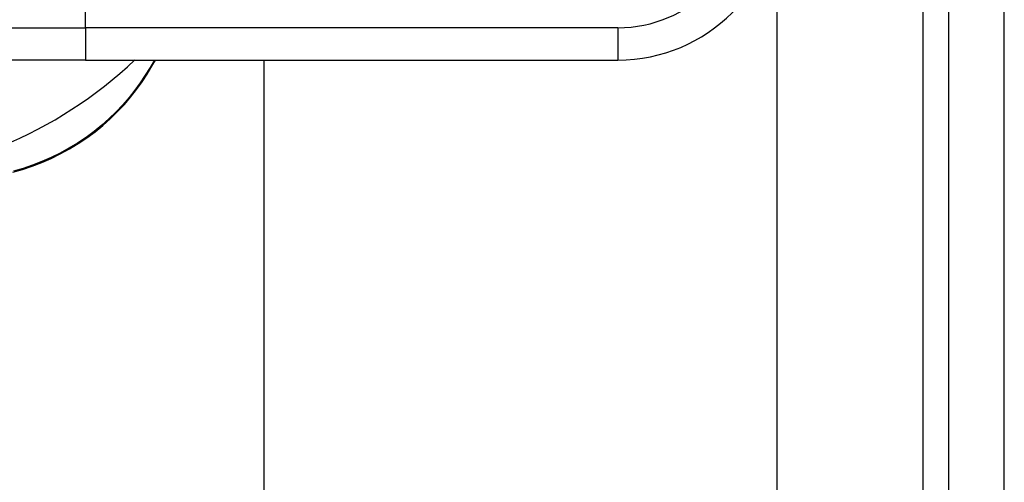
# Model space of a CAD drawing. Header units: inches. Extents: x 12 to 399, y 35 to 190.
# Tile 89 of 256: x 52.761 to 53.961, y 113.809 to 114.374. Entities that reach past the tile are written whole.
import ezdxf

# ---------------------------------------------------------------- set-up
doc = ezdxf.new("R2010")
doc.units = ezdxf.units.IN
doc.header["$MEASUREMENT"] = 0
doc.layers.add('Visible Edges(ANSI)', color=7, linetype='Continuous', lineweight=25)
doc.layers.add('Visible Tangent Edges(ANSI)', color=7, linetype='Continuous', lineweight=25)

msp = doc.modelspace()

# ---------------------------------------------------------------- linework, layer by layer
at = {"layer": 'Visible Edges(ANSI)'}
for p, q in [((53.8933, 133.0682), (53.8933, 96.4652)), ((53.9613, 96.4652), (53.9613, 133.0682)), ((53.6838, 114.4864), (53.6838, 97.2632)), ((52.841, 114.3243), (52.6037, 114.3243)), ((52.841, 114.3243), (53.4901, 114.3243)), ((52.922, 114.3167), (52.9264, 114.3243)), ((53.0588, 97.2632), (53.0588, 114.3243))]:
    msp.add_line(p, q, dxfattribs=at)
at = {"layer": 'Visible Edges(ANSI)', "flags": 128}
msp.add_lwpolyline([(52.7523, 114.1875), (52.7641, 114.1908), (52.7758, 114.1947), (52.7875, 114.1992), (52.7989, 114.2042), (52.8102, 114.2098), (52.8213, 114.2159), (52.8321, 114.2224), (52.8425, 114.2294), (52.8526, 114.2369), (52.8622, 114.2447), (52.8714, 114.253), (52.88, 114.2615), (52.8883, 114.2702), (52.896, 114.2792), (52.9032, 114.2884), (52.91, 114.2978), (52.9162, 114.3072), (52.922, 114.3167)], dxfattribs=at)
at = {"layer": 'Visible Edges(ANSI)'}
for centre, radius, start, end in [((53.4901, 114.5212), 0.1969, 270, 0), ((52.5373, 114.7091), 0.5295, 271.3331, 313.4046)]:
    msp.add_arc(centre, radius, start, end, dxfattribs=at)
at = {"layer": 'Visible Tangent Edges(ANSI)'}
for p, q in [((53.8623, 96.3482), (53.8623, 133.0682)), ((52.841, 114.3637), (52.841, 114.3834)), ((52.5699, 114.3637), (52.841, 114.3637)), ((53.4901, 114.3637), (52.841, 114.3637)), ((52.841, 114.3637), (52.841, 114.3243)), ((53.4901, 114.3637), (53.4901, 114.3243)), ((52.9249, 114.3243), (52.9196, 114.3152))]:
    msp.add_line(p, q, dxfattribs=at)
at = {"layer": 'Visible Tangent Edges(ANSI)', "flags": 128}
msp.add_lwpolyline([(52.9196, 114.3152), (52.9139, 114.3059), (52.9078, 114.2967), (52.9011, 114.2876), (52.894, 114.2787), (52.8864, 114.2699), (52.8784, 114.2613), (52.8698, 114.253), (52.8608, 114.245), (52.8514, 114.2373), (52.8416, 114.23), (52.8313, 114.2231), (52.8208, 114.2167), (52.81, 114.2108), (52.7989, 114.2053), (52.7877, 114.2004), (52.7763, 114.196), (52.7648, 114.1921), (52.7533, 114.1889)], dxfattribs=at)
at = {"layer": 'Visible Tangent Edges(ANSI)'}
msp.add_arc((53.4901, 114.5212), 0.1575, 270, 0, dxfattribs=at)
msp.add_ellipse((52.9133, 114.3217), major_axis=(0.00866, -0.00499), ratio=0.493692, start_param=5.759679, end_param=6.283185, dxfattribs=at)

doc.saveas('drawing.dxf')
